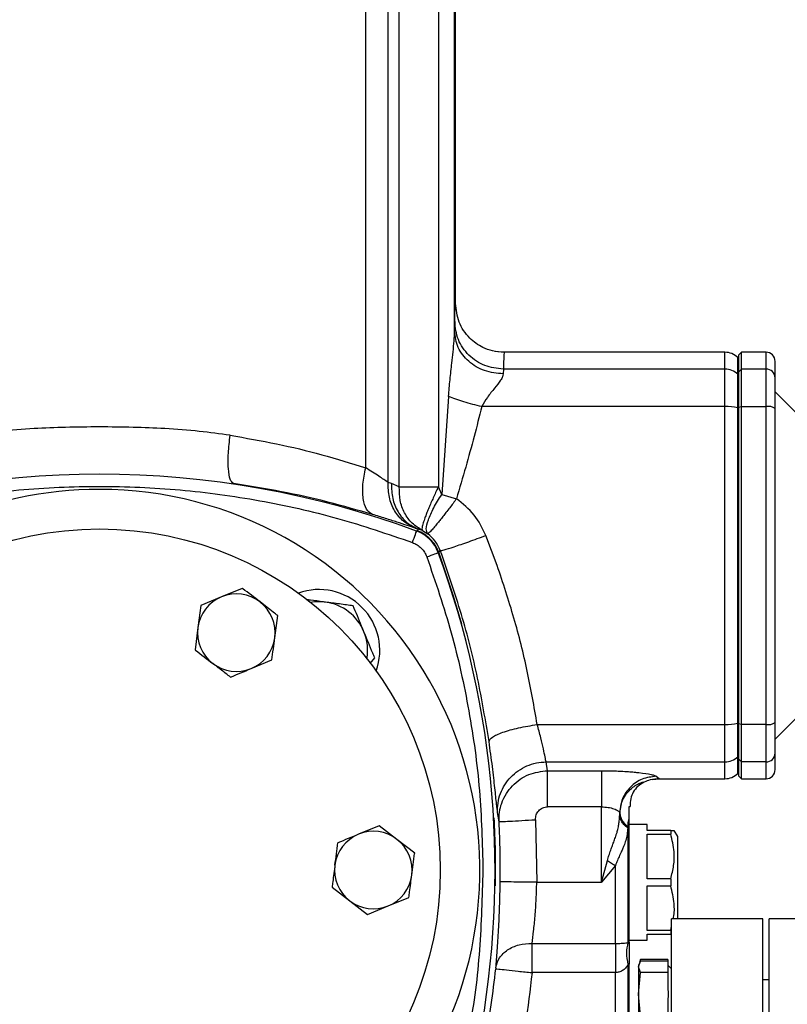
# Model space of a CAD drawing. Header units: millimetres. Extents: x 3 to 4919, y -224 to 3490.
# Tile 16 of 55: x 678 to 804, y 2046 to 2208. Entities that reach past the tile are written whole.
import ezdxf

# ---------------------------------------------------------------- set-up
doc = ezdxf.new("R2010")
doc.units = ezdxf.units.MM

msp = doc.modelspace()

# ---------------------------------------------------------------- linework, layer by layer
at = {"color": 7, "linetype": 'Continuous', "lineweight": 25}
for p, q in [((734.91, 2134.26), (734.91, 2286.99)), ((738.6, 2131.88), (738.6, 2286.99)), ((740.43, 2131.14), (740.43, 2269.18)), ((746.85, 2269.18), (746.85, 2131.14)), ((749.5, 2156.72), (749.5, 2269.18)), ((749.67, 2161.24), (749.67, 2211.74)), ((749.53, 2158.31), (749.5, 2156.72)), ((757.65, 2153.19), (756.11, 2153.39)), ((757.65, 2153.19), (756.11, 2153.39)), ((793.93, 2153.24), (757.52, 2153.24)), ((757.67, 2153.24), (757.66, 2153.07)), ((796.67, 2153.24), (796.17, 2152.74)), ((800.67, 2153.24), (796.67, 2153.24)), ((796.67, 2150.48), (796.67, 2153.24)), ((796.17, 2152.24), (796.05, 2152.36)), ((796.17, 2152.74), (796.17, 2149.99)), ((757.53, 2150.48), (757.5, 2149.69)), ((793.93, 2150.48), (757.53, 2150.48)), ((793.93, 2144.33), (793.93, 2150.48)), ((796.05, 2144.15), (796.05, 2149.62)), ((796.17, 2149.5), (796.05, 2149.62)), ((796.67, 2150.48), (796.17, 2149.99)), ((796.17, 2149.99), (796.17, 2144.22)), ((796.67, 2144.33), (796.67, 2150.48)), ((800.67, 2150.48), (796.67, 2150.48)), ((800.67, 2144.33), (800.67, 2150.48)), ((811.29, 2137.62), (802.17, 2146.74)), ((748.54, 2146), (747.41, 2129.91)), ((793.93, 2144.33), (753.98, 2144.33)), ((793.93, 2092.14), (793.93, 2144.33)), ((796.05, 2092.33), (796.05, 2144.15)), ((796.17, 2144.12), (796.05, 2144.15)), ((796.17, 2144.22), (796.67, 2144.33)), ((796.17, 2144.22), (796.17, 2092.25)), ((796.67, 2092.14), (796.67, 2144.33)), ((796.67, 2144.33), (800.67, 2144.33)), ((800.67, 2092.14), (800.67, 2144.33)), ((739.14, 2131.69), (738.6, 2131.88)), ((740.43, 2131.14), (739.14, 2131.69)), ((747.41, 2129.91), (746.85, 2131.14)), ((747.41, 2129.91), (749.82, 2129.2)), ((743.04, 2124.37), (743.59, 2124.19)), ((743.36, 2123.96), (743.59, 2124.19)), ((744.22, 2123.98), (743.59, 2124.19)), ((744.22, 2123.98), (745.1, 2123.45)), ((756.51, 2118.24), (754.67, 2123.17)), ((746.9, 2120.42), (747.17, 2120.7)), ((714.64, 2114.49), (711.24, 2113.09)), ((711.24, 2113.09), (707.85, 2111.69)), ((707.85, 2111.69), (707.36, 2108.04)), ((719.98, 2106.37), (720.47, 2110.01)), ((707.36, 2108.04), (706.88, 2104.4)), ((716.1, 2101.33), (719.5, 2102.73)), ((735.67, 2102.14), (736.39, 2103.09)), ((802.17, 2089.74), (811.29, 2098.85)), ((763.09, 2092.14), (793.93, 2092.14)), ((793.93, 2085.99), (793.93, 2092.14)), ((796.05, 2092.33), (796.17, 2092.35)), ((796.05, 2086.85), (796.05, 2092.33)), ((796.67, 2092.14), (796.17, 2092.25)), ((796.17, 2092.25), (796.17, 2086.48)), ((800.67, 2092.14), (796.67, 2092.14)), ((796.67, 2085.99), (796.67, 2092.14)), ((800.67, 2085.99), (800.67, 2092.14)), ((796.05, 2086.85), (796.17, 2086.97)), ((796.67, 2085.99), (796.17, 2086.48)), ((796.17, 2086.48), (796.17, 2083.74)), ((764.56, 2085.99), (793.93, 2085.99)), ((764.8, 2084.56), (764.56, 2085.99)), ((800.67, 2085.99), (796.67, 2085.99)), ((796.67, 2083.24), (796.67, 2085.99)), ((764.8, 2084.56), (773.64, 2084.56)), ((783.18, 2083.24), (783.12, 2083.28)), ((783.12, 2083.28), (783.18, 2083.24)), ((796.05, 2084.12), (796.17, 2084.24)), ((796.17, 2083.74), (796.67, 2083.24)), ((782.01, 2083.12), (783.11, 2083.24)), ((782.01, 2083.12), (783.11, 2083.24)), ((783.18, 2083.24), (793.93, 2083.24)), ((796.67, 2083.24), (800.67, 2083.24)), ((773.64, 2078.62), (764.8, 2078.62)), ((773.64, 2066.24), (773.64, 2078.62)), ((778.17, 2078.66), (778.36, 2078.66)), ((756.82, 2076.18), (756.58, 2077.67)), ((776.64, 2077.33), (776.64, 2077.66)), ((776.64, 2077.66), (776.66, 2077.63)), ((776.64, 2077.33), (776.66, 2077.63)), ((737.14, 2075.52), (733.74, 2074.12)), ((740.05, 2073.28), (737.14, 2075.52)), ((762.81, 2076.5), (763.01, 2066.24)), ((778.05, 2076.04), (777.95, 2075.41)), ((777.95, 2075.17), (777.95, 2075.41)), ((778.05, 2076.04), (778.17, 2076.7)), ((778.05, 2056.33), (778.05, 2076.04)), ((778.17, 2056.4), (778.17, 2076.7)), ((781.17, 2075.74), (778.17, 2075.74)), ((781.17, 2074.74), (781.17, 2075.74)), ((785.02, 2074.74), (781.17, 2074.74)), ((781.17, 2074.16), (785.02, 2074.16)), ((781.17, 2066.81), (781.17, 2074.16)), ((785.02, 2074.74), (785.02, 2074.16)), ((786.17, 2073.74), (785.6, 2074.74)), ((786.17, 2060.24), (786.17, 2073.74)), ((742.97, 2071.04), (740.05, 2073.28)), ((773.64, 2066.24), (774.62, 2069.83)), ((775.93, 2068.98), (773.64, 2066.24)), ((775.93, 2056.2), (775.93, 2068.98)), ((763.01, 2066.24), (773.64, 2066.24)), ((785.02, 2066.81), (781.17, 2066.81)), ((781.17, 2058.31), (781.17, 2065.66)), ((781.17, 2065.66), (785.02, 2065.66)), ((785.02, 2066.81), (785.02, 2065.66)), ((729.38, 2065.43), (732.29, 2063.19)), ((732.29, 2063.19), (735.21, 2060.95)), ((735.21, 2060.95), (738.6, 2062.35)), ((738.6, 2062.35), (742, 2063.76)), ((785.02, 2058.31), (785.17, 2059.02)), ((800.17, 2060.24), (785.17, 2060.24)), ((785.17, 1985.24), (785.17, 2060.24)), ((800.17, 1985.24), (800.17, 2060.24)), ((816.17, 2060.24), (801.17, 2060.24)), ((801.17, 1985.24), (801.17, 2060.24)), ((785.02, 2058.31), (781.17, 2058.31)), ((781.17, 2057.74), (785.02, 2057.74)), ((781.17, 2056.74), (781.17, 2057.74)), ((785.02, 2058.31), (785.02, 2057.74)), ((762.26, 2056.2), (775.93, 2056.2)), ((778.05, 2056.33), (778.17, 2056.4)), ((778.17, 2056.74), (781.17, 2056.74)), ((778.17, 2052.81), (778.05, 2052.74)), ((778.05, 2042.24), (778.05, 2052.74)), ((778.17, 2042.36), (778.17, 2052.81)), ((779.72, 2052.36), (780.08, 2053.31)), ((779.81, 2052.83), (779.72, 2052.58)), ((779.72, 2052.58), (779.72, 2052.36)), ((780.08, 2053.56), (779.91, 2053.09)), ((780.05, 2053.42), (780.08, 2053.56)), ((784.57, 2053.56), (780.08, 2053.56)), ((784.57, 2053.31), (780.08, 2053.31)), ((784.57, 2053.56), (784.57, 2053.31)), ((784.57, 2053.31), (784.57, 2052.57)), ((785.17, 2052.03), (784.57, 2052.63)), ((784.57, 2052.57), (784.57, 2052.15)), ((775.93, 2051.41), (762.24, 2051.41)), ((775.93, 2042.24), (775.93, 2051.41)), ((780.08, 2051.41), (779.72, 2052.36)), ((779.72, 2052.36), (779.72, 2047.86)), ((779.72, 2047.86), (780.08, 2051.41)), ((784.57, 2051.41), (780.08, 2051.41)), ((784.57, 2052.15), (784.57, 2051.41)), ((784.57, 2051.41), (784.57, 2048.63)), ((801.17, 2050.21), (800.17, 2050.21)), ((780.08, 2044.31), (779.72, 2047.86)), ((779.72, 2047.86), (779.72, 2041.71)), ((784.57, 2047.09), (784.57, 2044.31))]:
    msp.add_line(p, q, dxfattribs=at)
at = {"color": 8, "linetype": 'Continuous', "lineweight": 25}
for p, q in [((793.93, 2150.48), (793.93, 2153.24)), ((800.67, 2150.48), (800.67, 2153.24)), ((796.05, 2149.62), (796.05, 2152.36)), ((796.05, 2084.12), (796.05, 2086.85)), ((793.93, 2083.24), (793.93, 2085.99)), ((800.67, 2083.24), (800.67, 2085.99)), ((782.63, 2083.64), (783.12, 2083.28))]:
    msp.add_line(p, q, dxfattribs=at)
at = {"color": 7, "linetype": 'Continuous', "lineweight": 25, "flags": 128}
for points in [[(742.59, 2122.02), (742.73, 2122.38), (742.86, 2122.73), (742.98, 2123.06), (743.08, 2123.34), (743.17, 2123.58), (743.23, 2123.75), (743.27, 2123.86), (743.29, 2123.89)], [(744.95, 2119.66), (745.32, 2119.79), (745.67, 2119.92), (745.99, 2120.04), (746.28, 2120.15), (746.51, 2120.23), (746.69, 2120.3), (746.79, 2120.34), (746.83, 2120.35)]]:
    msp.add_lwpolyline(points, dxfattribs=at)
at = {"color": 8, "linetype": 'Continuous', "lineweight": 25, "flags": 128}
msp.add_lwpolyline([(750.73, 2108.6), (749.36, 2113.22), (746.9, 2120.42)], dxfattribs=at)
at = {"color": 7, "linetype": 'Continuous', "lineweight": 25}
msp.add_circle((691.17, 2068.24), 56, dxfattribs=at)
for centre, radius, start, end in [((793.93, 2150.24), 3, 45, 90), ((800.67, 2151.74), 1.5, 360, 90), ((793.94, 2147.45), 3.03, 45.7844, 90.1112), ((800.69, 2149), 1.48, 0.6449, 90.6328), ((794.05, 2133.4), 10.93, 79.4696, 90.6477), ((801.03, 2142.3), 2.06, 56.4092, 100.0102), ((691.17, 1983.24), 150, 69.6699, 110.3301), ((691.17, 2068.24), 62.5, 90, 187.354), ((691.17, 2068.24), 62.5, 333.3846, 90), ((741.2, 2118.27), 6, 20.3301, 69.6699), ((606.17, 2068.24), 150, 349.2417, 20.3301), ((727.23, 2104.3), 10, 340.2438, 109.7562), ((713.67, 2107.21), 6.37, 112.4483, 172.4483), ((713.67, 2107.21), 6.36, 52.4483, 112.4483), ((713.67, 2107.21), 6.36, 352.4483, 52.4483), ((727.23, 2104.3), 8, 82.4483, 99.7457), ((727.23, 2104.3), 8, 22.4483, 82.4483), ((713.67, 2107.21), 6.37, 172.4483, 232.4483), ((713.67, 2107.21), 6.37, 292.4483, 352.4483), ((727.23, 2104.3), 8, 350.2543, 22.4483), ((713.67, 2107.21), 6.37, 232.4483, 292.4483), ((794.05, 2103.07), 10.92, 269.3475, 280.5351), ((801.03, 2094.18), 2.06, 259.9847, 303.5959), ((793.94, 2089.02), 3.03, 269.8952, 314.2091), ((800.69, 2087.47), 1.48, 269.3709, 359.3538), ((793.93, 2086.24), 3, 270, 315), ((800.67, 2084.74), 1.5, 270, 0), ((606.09, 2068.24), 150.93, 359.2698, 3.0185), ((736.17, 2068.24), 6.37, 112.4483, 172.4483), ((736.17, 2068.24), 6.37, 52.4483, 112.4483), ((736.17, 2068.24), 6.36, 352.4483, 52.4483), ((736.17, 2068.24), 6.37, 172.4483, 232.4483), ((736.17, 2068.24), 6.37, 292.4483, 352.4483), ((736.17, 2068.24), 6.37, 232.4483, 292.4483)]:
    msp.add_arc(centre, radius, start, end, dxfattribs=at)
at = {"color": 8, "linetype": 'Continuous', "lineweight": 25}
for radius, start, end in [(150.17, 359.0256, 3.2749), (151.05, 349.3177, 353.8499)]:
    msp.add_arc((606.09, 2068.24), radius, start, end, dxfattribs=at)
at = {"color": 7, "linetype": 'Continuous', "lineweight": 25}
for points, knots in [([(749.53, 2158.31), (749.54, 2158.89), (749.58, 2160.06), (749.62, 2161.04), (749.66, 2161.17), (749.67, 2161.24)], [0, 0, 0, 0, 0.33361, 0.666984, 1, 1, 1, 1]), ([(757.67, 2153.24), (757.03, 2153.28), (755.81, 2153.37), (753.84, 2154.11), (751.78, 2155.57), (750.03, 2158.11), (749.79, 2160.2), (749.67, 2161.24)], [0, 0, 0, 0, 0.154735, 0.28982, 0.500808, 0.752411, 1, 1, 1, 1]), ([(757.53, 2150.48), (756.48, 2150.6), (754.39, 2150.84), (751.75, 2152.64), (749.89, 2155.23), (749.65, 2157.28), (749.53, 2158.31)], [0, 0, 0, 0, 0.248997, 0.499329, 0.749661, 1, 1, 1, 1]), ([(748.54, 2146), (748.61, 2146.91), (748.75, 2148.75), (749.03, 2151.18), (749.26, 2153.31), (749.45, 2155.08), (749.49, 2156.19), (749.5, 2156.72)], [0, 0, 0, 0, 0.250025, 0.500051, 0.671101, 0.843343, 1, 1, 1, 1]), ([(757.5, 2149.69), (756.46, 2149.8), (754.36, 2150.01), (751.72, 2151.64), (749.87, 2153.96), (749.63, 2155.8), (749.5, 2156.72)], [0, 0, 0, 0, 0.25, 0.5, 0.749999, 1, 1, 1, 1]), ([(802.17, 2149.02), (802.17, 2149.81), (802.17, 2151.39), (802.17, 2151.62), (802.17, 2151.74)], [0, 0, 0, 0, 0.498616, 1, 1, 1, 1]), ([(757.5, 2149.69), (757.48, 2149.54), (757.42, 2149.22), (756.98, 2148.45), (756.1, 2147.34), (754.91, 2145.95), (754.28, 2144.85), (753.98, 2144.33)], [0, 0, 0, 0, 0.113515, 0.241218, 0.498242, 0.765884, 1, 1, 1, 1]), ([(802.17, 2144.02), (802.17, 2144.6), (802.17, 2145.8), (802.17, 2147.31), (802.17, 2148.48), (802.17, 2148.84), (802.17, 2149.02)], [0, 0, 0, 0, 0.244762, 0.500001, 0.75524, 1, 1, 1, 1]), ([(753.98, 2144.33), (753.48, 2144.45), (752.48, 2144.68), (751.03, 2145.09), (749.68, 2145.54), (748.92, 2145.85), (748.54, 2146)], [0, 0, 0, 0, 0.249461, 0.500003, 0.750544, 1, 1, 1, 1]), ([(753.98, 2144.33), (753.57, 2142.69), (752.73, 2139.39), (751.33, 2134.34), (750.33, 2130.94), (749.82, 2129.2)], [0, 0, 0, 0, 0.325909, 0.656696, 1, 1, 1, 1]), ([(802.17, 2118.24), (802.17, 2122.57), (802.17, 2131.23), (802.17, 2139.76), (802.17, 2144.02)], [0, 0, 0, 0, 0.499999, 1, 1, 1, 1]), ([(691.17, 2140.99), (689.32, 2140.97), (685.73, 2140.95), (680.25, 2140.72), (674.93, 2140.33), (671.39, 2139.85), (669.71, 2139.62)], [0, 0, 0, 0, 0.25593, 0.496368, 0.760408, 1, 1, 1, 1]), ([(712.64, 2139.62), (710.96, 2139.85), (707.42, 2140.33), (702.09, 2140.72), (696.61, 2140.95), (693.02, 2140.97), (691.17, 2140.99)], [0, 0, 0, 0, 0.239595, 0.503631, 0.744075, 1, 1, 1, 1]), ([(713.18, 2131.7), (712.99, 2131.86), (712.6, 2132.18), (712.32, 2134.03), (712.3, 2136.6), (712.52, 2138.61), (712.64, 2139.62)], [0, 0, 0, 0, 0.249338, 0.49993, 0.750526, 1, 1, 1, 1]), ([(712.64, 2139.62), (715.2, 2139.17), (720.34, 2138.28), (727.79, 2136.47), (732.52, 2135), (734.91, 2134.26)], [0, 0, 0, 0, 0.3311573, 0.6632583, 1, 1, 1, 1]), ([(736.02, 2126.62), (735.67, 2126.85), (734.97, 2127.31), (734.44, 2129.12), (734.36, 2131.51), (734.72, 2133.34), (734.91, 2134.26)], [0, 0, 0, 0, 0.25, 0.500001, 0.750001, 1, 1, 1, 1]), ([(738.6, 2131.88), (738.13, 2132.2), (737.17, 2132.84), (735.67, 2133.78), (734.91, 2134.26)], [0, 0, 0, 0, 0.487687, 1, 1, 1, 1]), ([(743.04, 2124.37), (742.37, 2124.71), (741.04, 2125.37), (739.58, 2127.19), (738.65, 2129.41), (738.62, 2131.06), (738.6, 2131.88)], [0, 0, 0, 0, 0.25, 0.500001, 0.749998, 1, 1, 1, 1]), ([(639.75, 2122.02), (643.84, 2123.41), (652.06, 2126.22), (664.85, 2129.06), (677.93, 2130.84), (691.17, 2131.43), (704.42, 2130.84), (717.49, 2129.06), (730.29, 2126.22), (738.51, 2123.41), (742.59, 2122.02)], [0, 0, 0, 0, 0.123276, 0.248019, 0.373757, 0.5, 0.626243, 0.751981, 0.876724, 1, 1, 1, 1]), ([(736.02, 2126.62), (733.6, 2127.32), (728.76, 2128.71), (721.12, 2130.43), (715.83, 2131.28), (713.18, 2131.7)], [0, 0, 0, 0, 0.334232, 0.667487, 1, 1, 1, 1]), ([(739.14, 2131.69), (739.16, 2130.87), (739.2, 2129.22), (740.13, 2127.01), (741.59, 2125.19), (742.93, 2124.52), (743.59, 2124.19)], [0, 0, 0, 0, 0.250187, 0.500377, 0.750563, 1, 1, 1, 1]), ([(744.22, 2123.98), (743.63, 2124.35), (742.46, 2125.08), (741.22, 2126.83), (740.45, 2128.89), (740.44, 2130.39), (740.43, 2131.14)], [0, 0, 0, 0, 0.249441, 0.499628, 0.749815, 1, 1, 1, 1]), ([(740.43, 2131.14), (740.76, 2131.14), (741.41, 2131.14), (742.96, 2131.14), (744.79, 2131.14), (746.16, 2131.14), (746.85, 2131.14)], [0, 0, 0, 0, 0.249999, 0.5, 0.75, 1, 1, 1, 1]), ([(746.85, 2131.14), (746.7, 2130.83), (746.41, 2130.23), (746, 2129.35), (745.63, 2128.51), (745.28, 2127.7), (744.97, 2126.94), (744.73, 2126.32), (744.56, 2125.82), (744.42, 2125.41), (744.29, 2125), (744.19, 2124.59), (744.12, 2124.17), (744.18, 2124.05), (744.22, 2123.98)], [0, 0, 0, 0, 0.088139, 0.166763, 0.249936, 0.331456, 0.415957, 0.50001, 0.553287, 0.613367, 0.680256, 0.753947, 0.852942, 1, 1, 1, 1]), ([(745.1, 2123.45), (744.98, 2123.68), (744.74, 2124.12), (745.13, 2125.66), (746, 2127.65), (746.94, 2129.15), (747.41, 2129.91)], [0, 0, 0, 0, 0.250031, 0.500067, 0.750101, 1, 1, 1, 1]), ([(749.82, 2129.2), (749.64, 2128.95), (749.26, 2128.44), (748.68, 2127.68), (748.12, 2126.95), (747.58, 2126.26), (747.08, 2125.63), (746.67, 2125.12), (746.34, 2124.72), (746.07, 2124.4), (745.8, 2124.1), (745.53, 2123.8), (745.24, 2123.51), (745.15, 2123.47), (745.1, 2123.45)], [0, 0, 0, 0, 0.080972, 0.160452, 0.250312, 0.329346, 0.41373, 0.500622, 0.553324, 0.612618, 0.678511, 0.750998, 0.85092, 1, 1, 1, 1]), ([(754.67, 2123.17), (754.09, 2124.35), (752.92, 2126.72), (750.86, 2128.37), (749.82, 2129.2)], [0, 0, 0, 0, 0.496056, 1, 1, 1, 1]), ([(743.04, 2124.37), (742.63, 2124.51), (741.8, 2124.78), (740.11, 2125.34), (738.18, 2125.96), (736.74, 2126.4), (736.02, 2126.62)], [0, 0, 0, 0, 0.249746, 0.516084, 0.756039, 1, 1, 1, 1]), ([(746.9, 2120.42), (746.72, 2120.81), (746.37, 2121.6), (745.54, 2122.61), (744.54, 2123.44), (743.75, 2123.79), (743.36, 2123.96)], [0, 0, 0, 0, 0.249331, 0.499998, 0.750665, 1, 1, 1, 1]), ([(747.17, 2120.7), (746.92, 2121.24), (746.43, 2122.31), (745.54, 2123.08), (745.1, 2123.45)], [0, 0, 0, 0, 0.507254, 1, 1, 1, 1]), ([(747.17, 2120.7), (747.31, 2120.71), (747.58, 2120.73), (749.32, 2121.28), (751.77, 2122.11), (753.7, 2122.82), (754.67, 2123.17)], [0, 0, 0, 0, 0.249205, 0.499468, 0.749733, 1, 1, 1, 1]), ([(742.59, 2122.02), (742.85, 2121.9), (743.38, 2121.67), (744.05, 2121.11), (744.61, 2120.44), (744.84, 2119.92), (744.95, 2119.66)], [0, 0, 0, 0, 0.2470786, 0.4999959, 0.7529233, 1, 1, 1, 1]), ([(755.17, 2089.35), (754.59, 2092.81), (753.43, 2099.78), (750.77, 2110.32), (748.38, 2117.22), (747.17, 2120.7)], [0, 0, 0, 0, 0.328604, 0.661098, 1, 1, 1, 1]), ([(744.95, 2119.66), (746.37, 2115.52), (749.2, 2107.24), (752.01, 2094.39), (753.84, 2081.36), (754.06, 2072.6), (754.17, 2068.24)], [0, 0, 0, 0, 0.2495075, 0.5, 0.7504918, 1, 1, 1, 1]), ([(763.09, 2092.14), (762.58, 2095.06), (761.57, 2100.9), (759.37, 2109.65), (757.47, 2115.37), (756.51, 2118.24)], [0, 0, 0, 0, 0.333362, 0.665817, 1, 1, 1, 1]), ([(802.17, 2092.46), (802.17, 2096.72), (802.17, 2105.24), (802.17, 2113.9), (802.17, 2118.24)], [0, 0, 0, 0, 0.499999, 1, 1, 1, 1]), ([(717.55, 2112.25), (716.6, 2112.98), (715.62, 2113.74), (714.66, 2114.47), (714.64, 2114.49)], [0, 0, 0, 0, 0.973008, 1, 1, 1, 1]), ([(728.29, 2112.23), (728.18, 2112.24), (727.36, 2112.35), (726.32, 2112.49), (725.43, 2112.61), (725.23, 2112.64)], [0, 0, 0, 0, 0.105518, 0.799116, 1, 1, 1, 1]), ([(720.47, 2110.01), (720.22, 2110.2), (719.26, 2110.94), (718.28, 2111.69), (717.55, 2112.25)], [0, 0, 0, 0, 0.253073, 1, 1, 1, 1]), ([(732.86, 2111.62), (732.12, 2111.72), (730.62, 2111.92), (729.07, 2112.13), (728.29, 2112.23)], [0, 0, 0, 0, 0.495459, 1, 1, 1, 1]), ([(734.63, 2107.35), (734.5, 2107.66), (733.9, 2109.11), (733.32, 2110.52), (732.86, 2111.62)], [0, 0, 0, 0, 0.214386, 1, 1, 1, 1]), ([(719.5, 2102.73), (719.58, 2103.34), (719.66, 2103.94), (719.82, 2105.16), (719.9, 2105.76), (719.98, 2106.37)], [0, 0, 0, 0, 0.5, 0.5, 1, 1, 1, 1]), ([(736.39, 2103.09), (736.28, 2103.35), (735.71, 2104.74), (735.11, 2106.18), (734.63, 2107.35)], [0, 0, 0, 0, 0.188693, 1, 1, 1, 1]), ([(706.88, 2104.4), (706.91, 2104.38), (707.87, 2103.64), (708.84, 2102.89), (709.79, 2102.16)], [0, 0, 0, 0, 0.0269951, 1, 1, 1, 1]), ([(712.71, 2099.92), (712.22, 2100.29), (711.74, 2100.67), (710.76, 2101.42), (710.28, 2101.79), (709.79, 2102.16)], [0, 0, 0, 0, 0.5, 0.5, 1, 1, 1, 1]), ([(712.71, 2099.92), (713.27, 2100.16), (713.84, 2100.39), (714.97, 2100.86), (715.54, 2101.09), (716.1, 2101.33)], [0, 0, 0, 0, 0.5, 0.5, 1, 1, 1, 1]), ([(755.17, 2089.35), (755.28, 2089.59), (755.49, 2090.06), (757.32, 2090.87), (759.95, 2091.63), (762.04, 2091.97), (763.09, 2092.14)], [0, 0, 0, 0, 0.249998, 0.499999, 0.749998, 1, 1, 1, 1]), ([(764.56, 2085.99), (764.5, 2086.22), (764.4, 2086.67), (764.11, 2088.11), (763.7, 2089.93), (763.29, 2091.4), (763.09, 2092.14)], [0, 0, 0, 0, 0.256201, 0.492123, 0.74433, 1, 1, 1, 1]), ([(802.17, 2087.46), (802.17, 2087.63), (802.17, 2087.99), (802.17, 2089.16), (802.17, 2090.67), (802.17, 2091.87), (802.17, 2092.46)], [0, 0, 0, 0, 0.244756, 0.5, 0.755239, 1, 1, 1, 1]), ([(756.58, 2077.67), (756.53, 2078.08), (756.42, 2078.91), (756.15, 2081.6), (755.76, 2085.11), (755.36, 2087.94), (755.17, 2089.35)], [0, 0, 0, 0, 0.251257, 0.502271, 0.752318, 1, 1, 1, 1]), ([(802.17, 2084.74), (802.17, 2084.85), (802.17, 2085.08), (802.17, 2086.67), (802.17, 2087.46)], [0, 0, 0, 0, 0.501384, 1, 1, 1, 1]), ([(756.58, 2077.67), (756.58, 2078.2), (756.58, 2079.26), (757, 2080.82), (757.71, 2082.27), (758.71, 2083.54), (759.95, 2084.6), (761.38, 2085.38), (762.94, 2085.89), (764.02, 2085.96), (764.56, 2085.99)], [0, 0, 0, 0, 0.124889, 0.2502951, 0.3754879, 0.5006159, 0.6258739, 0.7509047, 0.8754518, 1, 1, 1, 1]), ([(756.82, 2076.18), (756.81, 2076.52), (756.8, 2077.14), (756.92, 2077.99), (757.07, 2078.66), (757.37, 2079.61), (757.94, 2080.79), (758.98, 2082.12), (760.23, 2083.18), (762.13, 2084.25), (763.74, 2084.44), (764.8, 2084.56)], [0, 0, 0, 0, 0.078641, 0.144975, 0.198733, 0.239814, 0.37698, 0.500707, 0.629305, 0.755685, 1, 1, 1, 1]), ([(764.8, 2078.62), (764.8, 2079.34), (764.8, 2080.76), (764.8, 2082.62), (764.8, 2084.03), (764.8, 2084.38), (764.8, 2084.56)], [0, 0, 0, 0, 0.249999, 0.499997, 0.75, 1, 1, 1, 1]), ([(773.64, 2084.56), (774.02, 2084.56), (774.75, 2084.55), (775.84, 2084.52), (776.95, 2084.48), (778.02, 2084.41), (778.99, 2084.33), (780.4, 2084.18), (781.64, 2083.99), (782.44, 2083.78), (782.57, 2083.68), (782.63, 2083.64)], [0, 0, 0, 0, 0.083176, 0.165468, 0.24617, 0.344106, 0.429068, 0.500191, 0.749337, 0.874805, 1, 1, 1, 1]), ([(773.64, 2084.56), (773.64, 2084.38), (773.64, 2084.03), (773.64, 2082.62), (773.64, 2080.76), (773.64, 2079.34), (773.64, 2078.62)], [0, 0, 0, 0, 0.25, 0.500003, 0.750001, 1, 1, 1, 1]), ([(782.63, 2083.64), (781.85, 2083.54), (780.28, 2083.36), (778.31, 2081.97), (776.92, 2080), (776.73, 2078.44), (776.64, 2077.66)], [0, 0, 0, 0, 0.25, 0.499998, 0.750001, 1, 1, 1, 1]), ([(776.66, 2077.63), (776.71, 2078.11), (776.81, 2079.08), (777.38, 2080.31), (778.15, 2081.31), (779.01, 2082.03), (779.8, 2082.47), (780.62, 2082.76), (780.65, 2082.72), (780.67, 2082.69)], [0, 0, 0, 0, 0.124945, 0.250117, 0.375356, 0.500544, 0.625721, 0.750865, 1, 1, 1, 1]), ([(780.67, 2082.69), (780.3, 2082.48), (779.58, 2082.06), (778.83, 2081.09), (778.35, 2079.93), (778.36, 2079.1), (778.36, 2078.66)], [0, 0, 0, 0, 0.253972, 0.500008, 0.734721, 1, 1, 1, 1]), ([(783.18, 2083.24), (782.66, 2083.2), (781.79, 2083.14), (780.98, 2082.82), (780.67, 2082.69)], [0, 0, 0, 0, 0.60509, 1, 1, 1, 1]), ([(762.81, 2076.5), (762.82, 2076.77), (762.85, 2077.18), (763.08, 2077.66), (763.33, 2077.99), (763.64, 2078.26), (763.99, 2078.47), (764.39, 2078.6), (764.66, 2078.61), (764.8, 2078.62)], [0, 0, 0, 0, 0.2459355, 0.3712183, 0.4960684, 0.6221838, 0.7477881, 0.873982, 1, 1, 1, 1]), ([(773.64, 2078.62), (774.01, 2078.6), (774.76, 2078.57), (775.57, 2078.35), (775.98, 2078.18), (776.2, 2078.07), (776.49, 2077.9), (776.58, 2077.76), (776.64, 2077.66)], [0, 0, 0, 0, 0.235182, 0.478948, 0.619311, 0.645381, 0.736065, 1, 1, 1, 1]), ([(778.17, 2076.7), (778.17, 2076.81), (778.17, 2077.06), (778.17, 2077.4), (778.17, 2077.77), (778.17, 2078.13), (778.17, 2078.48), (778.17, 2078.66)], [0, 0, 0, 0, 0.1744, 0.401983, 0.57056, 0.78237, 1, 1, 1, 1]), ([(774.62, 2069.83), (774.7, 2070.11), (774.86, 2070.68), (775.15, 2071.5), (775.44, 2072.29), (775.73, 2073.05), (775.93, 2073.6), (776.05, 2073.99), (776.12, 2074.2), (776.2, 2074.45), (776.32, 2074.9), (776.46, 2075.53), (776.59, 2076.39), (776.62, 2076.99), (776.64, 2077.33)], [0, 0, 0, 0, 0.104447, 0.215017, 0.318391, 0.416731, 0.519315, 0.543926, 0.573497, 0.608034, 0.647529, 0.758369, 0.862873, 1, 1, 1, 1]), ([(777.95, 2075.17), (777.76, 2075.31), (777.39, 2075.61), (776.99, 2076.15), (776.71, 2076.73), (776.66, 2077.13), (776.64, 2077.33)], [0, 0, 0, 0, 0.2494188, 0.5000055, 0.7505879, 1, 1, 1, 1]), ([(776.66, 2077.63), (776.68, 2077.42), (776.73, 2077.01), (777, 2076.42), (777.4, 2075.87), (777.77, 2075.56), (777.95, 2075.41)], [0, 0, 0, 0, 0.249993, 0.499996, 0.749997, 1, 1, 1, 1]), ([(756.82, 2076.18), (756.92, 2076.19), (757.12, 2076.2), (758.51, 2076.27), (760.48, 2076.38), (762.03, 2076.46), (762.81, 2076.5)], [0, 0, 0, 0, 0.249998, 0.5, 0.75, 1, 1, 1, 1]), ([(777.95, 2075.17), (777.92, 2074.8), (777.88, 2074.14), (777.65, 2073.15), (777.42, 2072.44), (777.22, 2071.96), (777.1, 2071.66), (776.96, 2071.35), (776.8, 2071.01), (776.57, 2070.52), (776.26, 2069.84), (776.04, 2069.27), (775.93, 2068.98)], [0, 0, 0, 0, 0.199124, 0.367431, 0.512648, 0.557444, 0.605918, 0.658119, 0.701018, 0.765584, 0.88274, 1, 1, 1, 1]), ([(733.74, 2074.12), (733.18, 2073.89), (732.61, 2073.65), (731.48, 2073.18), (730.91, 2072.95), (730.35, 2072.72)], [0, 0, 0, 0, 0.5, 0.5, 1, 1, 1, 1]), ([(785.02, 2074.74), (785.22, 2074.74), (785.55, 2074.74), (785.55, 2074.74), (785.54, 2074.74)], [0, 0, 0, 0, 0.594507, 1, 1, 1, 1]), ([(785.02, 2066.81), (785.2, 2067.53), (785.58, 2068.99), (785.67, 2071.49), (785.25, 2073.19), (785.02, 2074.16)], [0, 0, 0, 0, 0.297442, 0.601825, 1, 1, 1, 1]), ([(729.86, 2069.07), (729.94, 2069.68), (730.02, 2070.29), (730.18, 2071.5), (730.27, 2072.11), (730.35, 2072.72)], [0, 0, 0, 0, 0.5, 0.5, 1, 1, 1, 1]), ([(742.48, 2067.4), (742.64, 2068.59), (742.8, 2069.81), (742.96, 2071.01), (742.97, 2071.04)], [0, 0, 0, 0, 0.972999, 1, 1, 1, 1]), ([(729.86, 2069.07), (729.74, 2068.16), (729.58, 2066.94), (729.42, 2065.73), (729.38, 2065.43)], [0, 0, 0, 0, 0.746922, 1, 1, 1, 1]), ([(774.62, 2069.83), (774.83, 2069.68), (775.26, 2069.39), (775.71, 2069.12), (775.93, 2068.98)], [0, 0, 0, 0, 0.500009, 1, 1, 1, 1]), ([(742, 2063.76), (742.04, 2064.06), (742.2, 2065.26), (742.36, 2066.49), (742.48, 2067.4)], [0, 0, 0, 0, 0.2530622, 1, 1, 1, 1]), ([(756.29, 2052.2), (756.37, 2053.11), (756.52, 2054.92), (756.75, 2058.39), (756.93, 2062.23), (756.99, 2064.95), (757.01, 2066.31)], [0, 0, 0, 0, 0.249098, 0.498799, 0.749153, 1, 1, 1, 1]), ([(763.01, 2066.24), (762.23, 2066.25), (760.68, 2066.27), (758.71, 2066.29), (757.32, 2066.31), (757.11, 2066.31), (757.01, 2066.31)], [0, 0, 0, 0, 0.250001, 0.500001, 0.750002, 1, 1, 1, 1]), ([(762.26, 2056.2), (762.34, 2056.85), (762.5, 2058.16), (762.74, 2060.67), (762.93, 2063.41), (762.98, 2065.32), (763.01, 2066.24)], [0, 0, 0, 0, 0.248651, 0.499969, 0.761738, 1, 1, 1, 1]), ([(785.44, 2060.24), (785.46, 2060.32), (785.64, 2061.14), (785.64, 2062.99), (785.24, 2064.69), (785.02, 2065.66)], [0, 0, 0, 0, 0.045807, 0.459202, 1, 1, 1, 1]), ([(756.29, 2052.2), (756.44, 2052.76), (756.74, 2053.88), (758.14, 2055.21), (760.05, 2056.09), (761.52, 2056.16), (762.26, 2056.2)], [0, 0, 0, 0, 0.250265, 0.500529, 0.750791, 1, 1, 1, 1]), ([(762.24, 2051.41), (762.24, 2051.94), (762.25, 2052.94), (762.25, 2054.67), (762.26, 2055.61), (762.26, 2056.2)], [0, 0, 0, 0, 0.289733, 0.553363, 1, 1, 1, 1]), ([(775.93, 2056.2), (776.17, 2056.2), (776.6, 2056.2), (777.18, 2056.24), (777.67, 2056.28), (777.92, 2056.31), (778.05, 2056.33)], [0, 0, 0, 0, 0.277044, 0.502273, 0.745202, 1, 1, 1, 1]), ([(775.93, 2056.2), (775.93, 2055.89), (775.93, 2055.26), (775.93, 2054.08), (775.93, 2052.78), (775.93, 2051.87), (775.93, 2051.41)], [0, 0, 0, 0, 0.249997, 0.499999, 0.750002, 1, 1, 1, 1]), ([(778.05, 2052.74), (777.92, 2053.39), (777.67, 2054.69), (777.92, 2055.78), (778.05, 2056.33)], [0, 0, 0, 0, 0.499996, 1, 1, 1, 1]), ([(778.17, 2056.4), (778.17, 2056.18), (778.17, 2055.74), (778.17, 2054.86), (778.17, 2053.86), (778.17, 2053.16), (778.17, 2052.81)], [0, 0, 0, 0, 0.249489, 0.499644, 0.749051, 1, 1, 1, 1]), ([(778.05, 2052.74), (777.91, 2052.54), (777.64, 2052.16), (777.12, 2051.74), (776.54, 2051.46), (776.13, 2051.43), (775.93, 2051.41)], [0, 0, 0, 0, 0.298341, 0.55768, 0.787213, 1, 1, 1, 1]), ([(756.29, 2052.2), (756.29, 2052.19), (756.29, 2052.17), (756.29, 2052.14), (756.28, 2052.1), (756.28, 2052.07), (756.28, 2052.05)], [0, 0, 0, 0, 0.258638, 0.502716, 0.7453, 1, 1, 1, 1]), ([(756.28, 2052.05), (756.38, 2052.04), (756.58, 2052.02), (757.97, 2051.87), (759.92, 2051.66), (761.47, 2051.49), (762.24, 2051.41)], [0, 0, 0, 0, 0.249998, 0.499999, 0.749999, 1, 1, 1, 1])]:
    msp.add_open_spline(points, degree=3, knots=knots, dxfattribs=at)
at = {"color": 8, "linetype": 'Continuous', "lineweight": 25}
for points, knots in [([(757.66, 2153.07), (757.64, 2152.97), (757.59, 2152.74), (757.55, 2151.3), (757.53, 2150.48)], [0, 0, 0, 0, 0.433608, 1, 1, 1, 1]), ([(754.17, 2068.24), (754.04, 2063.87), (753.78, 2055.13), (752.7, 2045.76), (751.57, 2040.86), (751.43, 2040.24)], [0, 0, 0, 0, 0.464877, 0.93159, 1, 1, 1, 1]), ([(762.24, 2051.41), (761.92, 2048.55), (761.49, 2044.81), (760.75, 2041.11), (760.58, 2040.24)], [0, 0, 0, 0, 0.763054, 1, 1, 1, 1])]:
    msp.add_open_spline(points, degree=3, knots=knots, dxfattribs=at)
at = {"color": 7, "linetype": 'Continuous', "lineweight": 25}
msp.add_open_spline([(784.57, 2048.63), (784.64, 2048.12), (784.64, 2047.6), (784.57, 2047.09)], degree=3, dxfattribs=at)

doc.saveas('drawing.dxf')
